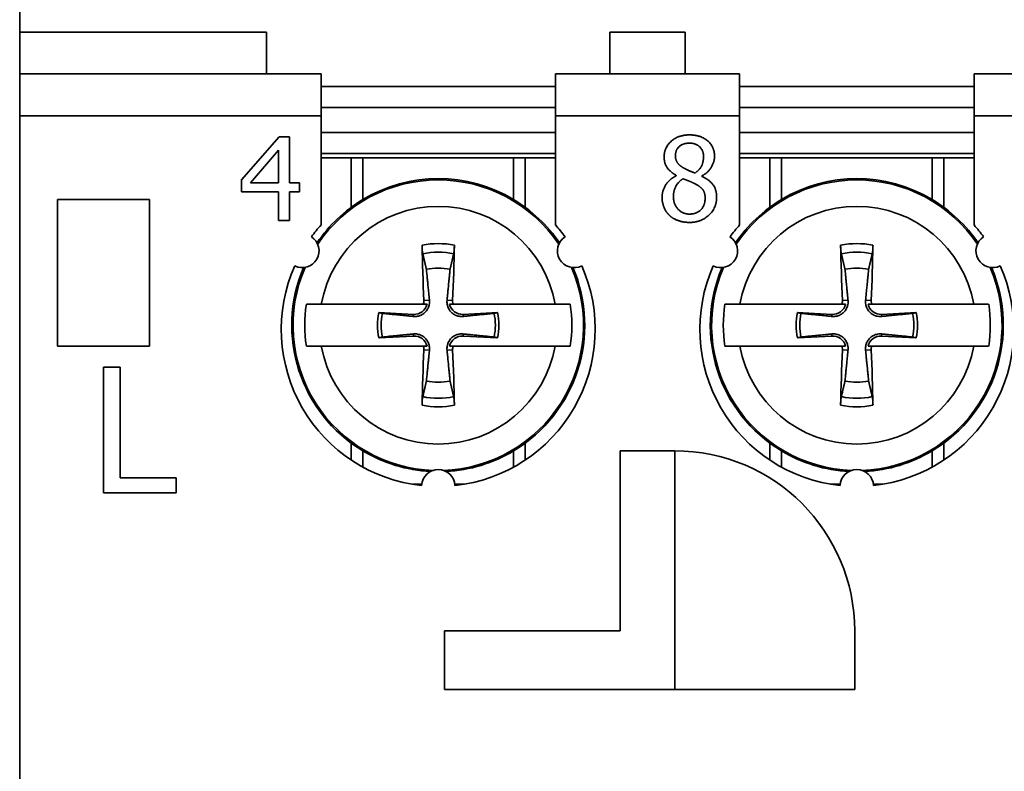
# Model space of a CAD drawing. Header units: millimetres. Extents: x 101 to 293, y 90 to 255.
# Tile 12 of 18: x 101 to 125, y 213 to 231. Entities that reach past the tile are written whole.
import ezdxf

# ---------------------------------------------------------------- set-up
doc = ezdxf.new("R2010")
doc.units = ezdxf.units.MM
doc.layers.add('Visible (ISO)', color=7, linetype='Continuous', lineweight=35)
doc.layers.add('Visible Narrow (ISO)', color=7, linetype='Continuous', lineweight=35)

msp = doc.modelspace()

# ---------------------------------------------------------------- linework, layer by layer
at = {"layer": 'Visible (ISO)'}
for p, q in [((101.386, 230.802), (101.386, 241.802)), ((101.386, 230.802), (101.386, 229.802)), ((107.286, 229.802), (107.286, 230.802)), ((115.486, 230.802), (115.486, 229.802)), ((117.286, 229.802), (117.286, 230.802)), ((101.386, 228.802), (101.386, 229.802)), ((108.586, 229.802), (101.386, 229.802)), ((108.586, 229.802), (108.586, 228.802)), ((114.186, 228.802), (114.186, 229.802)), ((118.586, 229.802), (114.186, 229.802)), ((118.586, 229.802), (118.586, 228.802)), ((124.186, 228.802), (124.186, 229.802)), ((128.586, 229.802), (124.186, 229.802)), ((108.586, 229.502), (114.186, 229.502)), ((118.586, 229.502), (124.186, 229.502)), ((114.186, 229.002), (108.586, 229.002)), ((124.186, 229.002), (118.586, 229.002)), ((101.386, 169.802), (101.386, 228.802)), ((108.586, 226.196), (108.586, 228.802)), ((114.186, 228.802), (114.186, 226.196)), ((118.586, 226.196), (118.586, 228.802)), ((124.186, 228.802), (124.186, 226.196)), ((106.689, 227.271), (107.583, 228.302)), ((107.583, 228.302), (107.83, 228.302)), ((107.83, 228.302), (107.83, 227.205)), ((114.186, 228.402), (108.586, 228.402)), ((124.186, 228.402), (118.586, 228.402)), ((106.9, 227.205), (107.572, 227.986)), ((107.572, 227.986), (107.572, 227.205)), ((108.586, 227.902), (114.186, 227.902)), ((108.586, 227.802), (109.308, 227.802)), ((109.308, 227.802), (109.586, 227.802)), ((109.586, 227.802), (113.186, 227.802)), ((113.186, 227.802), (113.464, 227.802)), ((113.464, 227.802), (114.186, 227.802)), ((118.586, 227.902), (124.186, 227.902)), ((118.586, 227.802), (119.308, 227.802)), ((119.308, 227.802), (119.586, 227.802)), ((119.586, 227.802), (123.186, 227.802)), ((123.186, 227.802), (123.464, 227.802)), ((123.464, 227.802), (124.186, 227.802)), ((106.689, 226.989), (106.689, 227.271)), ((117.073, 227.37), (117.073, 227.378)), ((117.682, 227.367), (117.682, 227.359)), ((107.572, 227.205), (106.9, 227.205)), ((107.83, 227.205), (108.068, 227.205)), ((108.068, 227.205), (108.068, 226.989)), ((102.286, 223.302), (102.286, 226.802)), ((102.286, 226.802), (104.486, 226.802)), ((104.486, 226.802), (104.486, 223.302)), ((107.572, 226.989), (106.689, 226.989)), ((107.572, 226.302), (107.572, 226.989)), ((107.83, 226.989), (107.83, 226.302)), ((108.068, 226.989), (107.83, 226.989)), ((107.83, 226.302), (107.572, 226.302)), ((111.029, 224.302), (108.592, 224.302)), ((114.179, 224.302), (111.742, 224.302)), ((121.029, 224.302), (118.592, 224.302)), ((124.179, 224.302), (121.742, 224.302)), ((110.793, 224.061), (109.966, 224.104)), ((112.805, 224.104), (111.978, 224.061)), ((120.793, 224.061), (119.966, 224.104)), ((122.805, 224.104), (121.978, 224.061)), ((109.966, 223.5), (110.793, 223.543)), ((111.978, 223.543), (112.805, 223.5)), ((119.966, 223.5), (120.793, 223.543)), ((121.978, 223.543), (122.805, 223.5)), ((104.486, 223.302), (102.286, 223.302)), ((108.592, 223.302), (111.029, 223.302)), ((111.742, 223.302), (114.179, 223.302)), ((118.592, 223.302), (121.029, 223.302)), ((121.742, 223.302), (124.179, 223.302)), ((103.386, 219.802), (103.386, 222.802)), ((103.386, 222.802), (103.784, 222.802)), ((103.784, 222.802), (103.784, 220.157)), ((115.736, 216.502), (115.736, 220.802)), ((115.736, 220.802), (117.036, 220.802)), ((117.036, 215.102), (117.036, 220.802)), ((103.784, 220.157), (105.124, 220.157)), ((105.124, 220.157), (105.124, 219.802)), ((105.124, 219.802), (103.386, 219.802)), ((111.536, 215.102), (111.536, 216.502)), ((111.536, 216.502), (115.736, 216.502)), ((121.336, 216.502), (121.336, 215.102)), ((121.336, 215.102), (111.536, 215.102))]:
    msp.add_line(p, q, dxfattribs=at)
for centre, radius, start, end in [((111.386, 223.802), 3.5, 59.0503, 120.9497), ((121.386, 223.802), 3.5, 59.0503, 120.9497), ((111.386, 223.802), 3.5, 120.9497, 145.8334), ((111.386, 223.802), 3.5, 34.1666, 59.0503), ((121.386, 223.802), 3.5, 120.9497, 145.8334), ((121.386, 223.802), 3.5, 34.1666, 59.0503), ((111.386, 223.702), 3.75, 138.3025, 143.8855), ((111.386, 223.702), 3.75, 36.1145, 41.6975), ((121.386, 223.702), 3.75, 138.3025, 143.8855), ((121.386, 223.702), 3.75, 36.1145, 41.6975), ((108.138, 225.577), 0.4, 243.0572, 56.9428), ((114.633, 225.577), 0.4, 123.0572, 296.9428), ((118.138, 225.577), 0.4, 243.0572, 56.9428), ((124.633, 225.577), 0.4, 123.0572, 296.9428), ((111.386, 223.702), 3.75, 156.1145, 263.8855), ((111.386, 223.802), 3.5, 156.8483, 239.0503), ((111.386, 223.802), 1.364, 78.0487, 101.9513), ((111.386, 223.702), 3.75, 276.1145, 23.8855), ((111.386, 223.802), 3.5, 300.9497, 23.1517), ((121.386, 223.702), 3.75, 156.1145, 263.8855), ((121.386, 223.802), 3.5, 156.8483, 239.0503), ((121.386, 223.802), 1.364, 78.0487, 101.9513), ((121.386, 223.702), 3.75, 276.1145, 23.8855), ((121.386, 223.802), 3.5, 300.9497, 23.1517), ((111.386, 223.802), 3.19, 170.9822, 189.0178), ((110.81, 224.378), 0.317, 267.0335, 346.1335), ((111.962, 224.378), 0.317, 193.8665, 272.9665), ((111.386, 223.802), 3.19, 350.9822, 9.0178), ((121.386, 223.802), 3.19, 170.9822, 189.0178), ((120.81, 224.378), 0.317, 267.0335, 346.1335), ((121.962, 224.378), 0.317, 193.8665, 272.9665), ((121.386, 223.802), 3.19, 350.9822, 9.0178), ((111.386, 223.802), 1.451, 167.9816, 192.0184), ((111.386, 223.802), 1.364, 168.0487, 191.9513), ((111.386, 223.802), 1.364, 348.0487, 11.9513), ((111.386, 223.802), 1.451, 347.9816, 12.0184), ((121.386, 223.802), 1.451, 167.9816, 192.0184), ((121.386, 223.802), 1.364, 168.0487, 191.9513), ((121.386, 223.802), 1.364, 348.0487, 11.9513), ((121.386, 223.802), 1.451, 347.9816, 12.0184), ((110.81, 223.226), 0.317, 13.8665, 92.9665), ((111.962, 223.226), 0.317, 87.0335, 166.1335), ((120.81, 223.226), 0.317, 13.8665, 92.9665), ((121.962, 223.226), 0.317, 87.0335, 166.1335), ((111.386, 223.802), 1.364, 258.0487, 281.9513), ((121.386, 223.802), 1.364, 258.0487, 281.9513), ((111.386, 223.802), 3.5, 239.0503, 266.9771), ((111.386, 223.802), 3.5, 273.0229, 300.9497), ((117.036, 216.502), 4.3, 0, 90), ((121.386, 223.802), 3.5, 239.0503, 266.9771), ((121.386, 223.802), 3.5, 273.0229, 300.9497), ((111.386, 219.952), 0.4, 3.0572, 176.9428), ((121.386, 219.952), 0.4, 3.0572, 176.9428)]:
    msp.add_arc(centre, radius, start, end, dxfattribs=at)
for centre, major_axis, start_param, end_param in [((111.593, 223.813), (0.31, -5.988), 4.385115, 4.611319), ((111.179, 223.813), (0.31, 5.988), 4.813459, 5.039663), ((121.593, 223.813), (0.31, -5.988), 4.385115, 4.611319), ((121.179, 223.813), (0.31, 5.988), 4.813459, 5.039663), ((111.593, 223.791), (-0.31, -5.988), 4.813459, 5.039663), ((111.179, 223.791), (-0.31, 5.988), 4.385115, 4.611319), ((121.593, 223.791), (-0.31, -5.988), 4.813459, 5.039663), ((121.179, 223.791), (-0.31, 5.988), 4.385115, 4.611319)]:
    msp.add_ellipse(centre, major_axis=major_axis, ratio=0.087156, start_param=start_param, end_param=end_param, dxfattribs=at)
for points, degree in [([(116.783, 227.821), (116.783, 228.046), (117.123, 228.347), (117.386, 228.347)], 2), ([(117.386, 228.347), (117.658, 228.347), (117.987, 228.062), (117.987, 227.838)], 2), ([(117.052, 227.851), (117.052, 227.989), (117.238, 228.15), (117.384, 228.15)], 2), ([(117.384, 228.15), (117.545, 228.15), (117.724, 227.97), (117.724, 227.835)], 2), ([(117.073, 227.378), (116.925, 227.464), (116.783, 227.668), (116.783, 227.821)], 2), ([(117.243, 227.56), (117.148, 227.615), (117.052, 227.753), (117.052, 227.851)], 2), ([(117.724, 227.835), (117.724, 227.714), (117.642, 227.524), (117.525, 227.435)], 2), ([(117.987, 227.838), (117.987, 227.704), (117.83, 227.441), (117.682, 227.367)], 2), ([(117.525, 227.435), (117.455, 227.458), (117.284, 227.537), (117.243, 227.56)], 2), ([(116.734, 226.855), (116.734, 227.017), (116.908, 227.289), (117.073, 227.37)], 2), ([(117.005, 226.874), (117.005, 227.012), (117.123, 227.229), (117.233, 227.302)], 2), ([(117.233, 227.302), (117.329, 227.263), (117.481, 227.203), (117.527, 227.177)], 2), ([(117.682, 227.359), (117.857, 227.278), (118.037, 227.044), (118.037, 226.86)], 2), ([(117.527, 227.177), (117.665, 227.103), (117.762, 226.957), (117.762, 226.834)], 2), ([(116.906, 226.428), (116.822, 226.509), (116.734, 226.73), (116.734, 226.855)], 2), ([(117.389, 226.456), (117.224, 226.456), (117.005, 226.693), (117.005, 226.874)], 2), ([(118.037, 226.86), (118.037, 226.603), (117.665, 226.257), (117.386, 226.257)], 2), ([(117.762, 226.834), (117.762, 226.659), (117.558, 226.456), (117.389, 226.456)], 2), ([(117.386, 226.257), (117.237, 226.257), (116.992, 226.346), (116.906, 226.428)], 2), ([(111.042, 224.39), (111.044, 224.361), (111.039, 224.331), (111.029, 224.302)], 3), ([(111.029, 224.302), (111.055, 224.302), (111.083, 224.302), (111.118, 224.302)], 3), ([(121.042, 224.39), (121.044, 224.361), (121.039, 224.331), (121.029, 224.302)], 3), ([(121.029, 224.302), (121.055, 224.302), (121.083, 224.302), (121.118, 224.302)], 3), ([(111.742, 223.302), (111.717, 223.302), (111.688, 223.302), (111.654, 223.302)], 3), ([(111.729, 223.214), (111.728, 223.242), (111.732, 223.273), (111.742, 223.302)], 3), ([(121.742, 223.302), (121.717, 223.302), (121.688, 223.302), (121.654, 223.302)], 3), ([(121.729, 223.214), (121.728, 223.242), (121.732, 223.273), (121.742, 223.302)], 3)]:
    msp.add_open_spline(points, degree=degree, dxfattribs=at)
for points, knots in [([(111.017, 225.509), (111.015, 225.517), (111.013, 225.528), (111.009, 225.554), (111.007, 225.574), (111.004, 225.612), (111.002, 225.637), (111, 225.675), (110.999, 225.695), (110.999, 225.712)], [0.05679721, 0.05679721, 0.05679721, 0.05679721, 0.06179344, 0.06179344, 0.06795878, 0.06795878, 0.07419119, 0.07419119, 0.07940356, 0.07940356, 0.07940356, 0.07940356]), ([(111.773, 225.712), (111.772, 225.695), (111.771, 225.675), (111.769, 225.637), (111.768, 225.612), (111.764, 225.574), (111.762, 225.554), (111.758, 225.528), (111.756, 225.517), (111.755, 225.509)], [0.01964779, 0.01964779, 0.01964779, 0.01964779, 0.02486016, 0.02486016, 0.03109257, 0.03109257, 0.03725791, 0.03725791, 0.04225414, 0.04225414, 0.04225414, 0.04225414]), ([(121.017, 225.509), (121.015, 225.517), (121.013, 225.528), (121.009, 225.554), (121.007, 225.574), (121.004, 225.612), (121.002, 225.637), (121, 225.675), (120.999, 225.695), (120.999, 225.712)], [0.05679721, 0.05679721, 0.05679721, 0.05679721, 0.06179344, 0.06179344, 0.06795878, 0.06795878, 0.07419119, 0.07419119, 0.07940356, 0.07940356, 0.07940356, 0.07940356]), ([(121.773, 225.712), (121.772, 225.695), (121.771, 225.675), (121.769, 225.637), (121.768, 225.612), (121.764, 225.574), (121.762, 225.554), (121.758, 225.528), (121.756, 225.517), (121.755, 225.509)], [0.01964779, 0.01964779, 0.01964779, 0.01964779, 0.02486016, 0.02486016, 0.03109257, 0.03109257, 0.03725791, 0.03725791, 0.04225414, 0.04225414, 0.04225414, 0.04225414]), ([(108.235, 224.302), (108.258, 224.302), (108.281, 224.302), (108.384, 224.302), (108.487, 224.302), (108.592, 224.302)], [0.07881728, 0.07881728, 0.07881728, 0.07881728, 0.08869526, 0.08869526, 0.12224023, 0.12224023, 0.12224023, 0.12224023]), ([(111.176, 224.397), (111.176, 224.39), (111.177, 224.384), (111.179, 224.342), (111.175, 224.306), (111.159, 224.246), (111.148, 224.217), (111.117, 224.161), (111.097, 224.134), (111.053, 224.091), (111.027, 224.071), (110.971, 224.039), (110.941, 224.028), (110.881, 224.013), (110.846, 224.009), (110.804, 224.011), (110.797, 224.011), (110.791, 224.012)], [-0.07173795, -0.07173795, -0.07173795, -0.07173795, -0.06969611, -0.06969611, -0.05877129, -0.05877129, -0.04954088, -0.04954088, -0.04031046, -0.04031046, -0.03108005, -0.03108005, -0.02184964, -0.02184964, -0.01092482, -0.01092482, -0.00888298, -0.00888298, -0.00888298, -0.00888298]), ([(111.981, 224.012), (111.974, 224.011), (111.968, 224.011), (111.926, 224.009), (111.89, 224.013), (111.83, 224.028), (111.8, 224.039), (111.744, 224.071), (111.718, 224.091), (111.675, 224.134), (111.654, 224.161), (111.623, 224.217), (111.612, 224.246), (111.597, 224.306), (111.593, 224.342), (111.595, 224.384), (111.595, 224.39), (111.596, 224.397)], [-0.07173795, -0.07173795, -0.07173795, -0.07173795, -0.06969611, -0.06969611, -0.05877129, -0.05877129, -0.04954088, -0.04954088, -0.04031046, -0.04031046, -0.03108005, -0.03108005, -0.02184964, -0.02184964, -0.01092482, -0.01092482, -0.00888298, -0.00888298, -0.00888298, -0.00888298]), ([(111.742, 224.302), (111.735, 224.323), (111.731, 224.345), (111.729, 224.374), (111.729, 224.382), (111.729, 224.39)], [-0.113499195, -0.113499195, -0.113499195, -0.113499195, -0.107163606, -0.107163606, -0.104779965, -0.104779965, -0.104779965, -0.104779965]), ([(114.179, 224.302), (114.285, 224.302), (114.388, 224.302), (114.49, 224.302), (114.514, 224.302), (114.536, 224.302)], [0.60052001, 0.60052001, 0.60052001, 0.60052001, 0.63406498, 0.63406498, 0.64394296, 0.64394296, 0.64394296, 0.64394296]), ([(118.235, 224.302), (118.258, 224.302), (118.281, 224.302), (118.384, 224.302), (118.487, 224.302), (118.592, 224.302)], [0.07881728, 0.07881728, 0.07881728, 0.07881728, 0.08869526, 0.08869526, 0.12224023, 0.12224023, 0.12224023, 0.12224023]), ([(121.176, 224.397), (121.176, 224.39), (121.177, 224.384), (121.179, 224.342), (121.175, 224.306), (121.159, 224.246), (121.148, 224.217), (121.117, 224.161), (121.097, 224.134), (121.053, 224.091), (121.027, 224.071), (120.971, 224.039), (120.941, 224.028), (120.881, 224.013), (120.846, 224.009), (120.804, 224.011), (120.797, 224.011), (120.791, 224.012)], [-0.07173795, -0.07173795, -0.07173795, -0.07173795, -0.06969611, -0.06969611, -0.05877129, -0.05877129, -0.04954088, -0.04954088, -0.04031046, -0.04031046, -0.03108005, -0.03108005, -0.02184964, -0.02184964, -0.01092482, -0.01092482, -0.00888298, -0.00888298, -0.00888298, -0.00888298]), ([(121.981, 224.012), (121.974, 224.011), (121.968, 224.011), (121.926, 224.009), (121.89, 224.013), (121.83, 224.028), (121.8, 224.039), (121.744, 224.071), (121.718, 224.091), (121.675, 224.134), (121.654, 224.161), (121.623, 224.217), (121.612, 224.246), (121.597, 224.306), (121.593, 224.342), (121.595, 224.384), (121.595, 224.39), (121.596, 224.397)], [-0.07173795, -0.07173795, -0.07173795, -0.07173795, -0.06969611, -0.06969611, -0.05877129, -0.05877129, -0.04954088, -0.04954088, -0.04031046, -0.04031046, -0.03108005, -0.03108005, -0.02184964, -0.02184964, -0.01092482, -0.01092482, -0.00888298, -0.00888298, -0.00888298, -0.00888298]), ([(121.742, 224.302), (121.735, 224.323), (121.731, 224.345), (121.729, 224.374), (121.729, 224.382), (121.729, 224.39)], [-0.113499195, -0.113499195, -0.113499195, -0.113499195, -0.107163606, -0.107163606, -0.104779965, -0.104779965, -0.104779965, -0.104779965]), ([(124.179, 224.302), (124.285, 224.302), (124.388, 224.302), (124.49, 224.302), (124.514, 224.302), (124.536, 224.302)], [0.60052001, 0.60052001, 0.60052001, 0.60052001, 0.63406498, 0.63406498, 0.64394296, 0.64394296, 0.64394296, 0.64394296]), ([(110.791, 223.592), (110.797, 223.593), (110.804, 223.593), (110.846, 223.595), (110.881, 223.591), (110.941, 223.576), (110.971, 223.564), (111.027, 223.533), (111.053, 223.513), (111.097, 223.47), (111.117, 223.443), (111.148, 223.387), (111.159, 223.358), (111.175, 223.297), (111.179, 223.262), (111.177, 223.22), (111.176, 223.214), (111.176, 223.207)], [-0.07173795, -0.07173795, -0.07173795, -0.07173795, -0.06969611, -0.06969611, -0.05877129, -0.05877129, -0.04954088, -0.04954088, -0.04031046, -0.04031046, -0.03108005, -0.03108005, -0.02184964, -0.02184964, -0.01092482, -0.01092482, -0.00888298, -0.00888298, -0.00888298, -0.00888298]), ([(111.596, 223.207), (111.595, 223.214), (111.595, 223.22), (111.593, 223.262), (111.597, 223.297), (111.612, 223.358), (111.623, 223.387), (111.654, 223.443), (111.675, 223.47), (111.718, 223.513), (111.744, 223.533), (111.8, 223.564), (111.83, 223.576), (111.89, 223.591), (111.926, 223.595), (111.968, 223.593), (111.974, 223.593), (111.981, 223.592)], [-0.07173795, -0.07173795, -0.07173795, -0.07173795, -0.06969611, -0.06969611, -0.05877129, -0.05877129, -0.04954088, -0.04954088, -0.04031046, -0.04031046, -0.03108005, -0.03108005, -0.02184964, -0.02184964, -0.01092482, -0.01092482, -0.00888298, -0.00888298, -0.00888298, -0.00888298]), ([(120.791, 223.592), (120.797, 223.593), (120.804, 223.593), (120.846, 223.595), (120.881, 223.591), (120.941, 223.576), (120.971, 223.564), (121.027, 223.533), (121.053, 223.513), (121.097, 223.47), (121.117, 223.443), (121.148, 223.387), (121.159, 223.358), (121.175, 223.297), (121.179, 223.262), (121.177, 223.22), (121.176, 223.214), (121.176, 223.207)], [-0.07173795, -0.07173795, -0.07173795, -0.07173795, -0.06969611, -0.06969611, -0.05877129, -0.05877129, -0.04954088, -0.04954088, -0.04031046, -0.04031046, -0.03108005, -0.03108005, -0.02184964, -0.02184964, -0.01092482, -0.01092482, -0.00888298, -0.00888298, -0.00888298, -0.00888298]), ([(121.596, 223.207), (121.595, 223.214), (121.595, 223.22), (121.593, 223.262), (121.597, 223.297), (121.612, 223.358), (121.623, 223.387), (121.654, 223.443), (121.675, 223.47), (121.718, 223.513), (121.744, 223.533), (121.8, 223.564), (121.83, 223.576), (121.89, 223.591), (121.926, 223.595), (121.968, 223.593), (121.974, 223.593), (121.981, 223.592)], [-0.07173795, -0.07173795, -0.07173795, -0.07173795, -0.06969611, -0.06969611, -0.05877129, -0.05877129, -0.04954088, -0.04954088, -0.04031046, -0.04031046, -0.03108005, -0.03108005, -0.02184964, -0.02184964, -0.01092482, -0.01092482, -0.00888298, -0.00888298, -0.00888298, -0.00888298]), ([(108.592, 223.302), (108.487, 223.302), (108.384, 223.302), (108.281, 223.302), (108.258, 223.302), (108.235, 223.302)], [0.60052001, 0.60052001, 0.60052001, 0.60052001, 0.63406498, 0.63406498, 0.64394296, 0.64394296, 0.64394296, 0.64394296]), ([(111.029, 223.302), (111.037, 223.281), (111.041, 223.259), (111.043, 223.23), (111.043, 223.222), (111.042, 223.214)], [-0.113499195, -0.113499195, -0.113499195, -0.113499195, -0.107163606, -0.107163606, -0.104779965, -0.104779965, -0.104779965, -0.104779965]), ([(114.536, 223.302), (114.514, 223.302), (114.49, 223.302), (114.388, 223.302), (114.285, 223.302), (114.179, 223.302)], [0.07881728, 0.07881728, 0.07881728, 0.07881728, 0.08869526, 0.08869526, 0.12224023, 0.12224023, 0.12224023, 0.12224023]), ([(118.592, 223.302), (118.487, 223.302), (118.384, 223.302), (118.281, 223.302), (118.258, 223.302), (118.235, 223.302)], [0.60052001, 0.60052001, 0.60052001, 0.60052001, 0.63406498, 0.63406498, 0.64394296, 0.64394296, 0.64394296, 0.64394296]), ([(121.029, 223.302), (121.037, 223.281), (121.041, 223.259), (121.043, 223.23), (121.043, 223.222), (121.042, 223.214)], [-0.113499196, -0.113499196, -0.113499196, -0.113499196, -0.107163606, -0.107163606, -0.104779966, -0.104779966, -0.104779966, -0.104779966]), ([(124.536, 223.302), (124.514, 223.302), (124.49, 223.302), (124.388, 223.302), (124.285, 223.302), (124.179, 223.302)], [0.07881728, 0.07881728, 0.07881728, 0.07881728, 0.08869526, 0.08869526, 0.12224023, 0.12224023, 0.12224023, 0.12224023]), ([(110.999, 221.892), (110.999, 221.909), (111, 221.929), (111.002, 221.967), (111.004, 221.992), (111.007, 222.03), (111.009, 222.05), (111.013, 222.076), (111.015, 222.087), (111.017, 222.095)], [0.01964779, 0.01964779, 0.01964779, 0.01964779, 0.02486016, 0.02486016, 0.03109257, 0.03109257, 0.03725791, 0.03725791, 0.04225414, 0.04225414, 0.04225414, 0.04225414]), ([(111.755, 222.095), (111.756, 222.087), (111.758, 222.076), (111.762, 222.05), (111.764, 222.03), (111.768, 221.992), (111.769, 221.967), (111.771, 221.929), (111.772, 221.909), (111.773, 221.892)], [0.05679721, 0.05679721, 0.05679721, 0.05679721, 0.06179344, 0.06179344, 0.06795878, 0.06795878, 0.07419119, 0.07419119, 0.07940356, 0.07940356, 0.07940356, 0.07940356]), ([(120.999, 221.892), (120.999, 221.909), (121, 221.929), (121.002, 221.967), (121.004, 221.992), (121.007, 222.03), (121.009, 222.05), (121.013, 222.076), (121.015, 222.087), (121.017, 222.095)], [0.01964779, 0.01964779, 0.01964779, 0.01964779, 0.02486016, 0.02486016, 0.03109257, 0.03109257, 0.03725791, 0.03725791, 0.04225414, 0.04225414, 0.04225414, 0.04225414]), ([(121.755, 222.095), (121.756, 222.087), (121.758, 222.076), (121.762, 222.05), (121.764, 222.03), (121.768, 221.992), (121.769, 221.967), (121.771, 221.929), (121.772, 221.909), (121.773, 221.892)], [0.05679721, 0.05679721, 0.05679721, 0.05679721, 0.06179344, 0.06179344, 0.06795878, 0.06795878, 0.07419119, 0.07419119, 0.07940356, 0.07940356, 0.07940356, 0.07940356])]:
    msp.add_open_spline(points, degree=3, knots=knots, dxfattribs=at)
for points, weights in [([(111.017, 225.509), (111.065, 225.3), (111.103, 225.137)], [1.07977752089, 1.10059140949, 1.10498500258]), ([(111.668, 225.137), (111.706, 225.3), (111.755, 225.509)], [1.10498499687, 1.10059140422, 1.07977751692]), ([(121.017, 225.509), (121.065, 225.3), (121.103, 225.137)], [1.07977751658, 1.10059140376, 1.10498499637]), ([(121.668, 225.137), (121.706, 225.3), (121.755, 225.509)], [1.10498499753, 1.10059140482, 1.07977751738]), ([(111.103, 225.137), (111.153, 224.63), (111.176, 224.397)], [1, 1.50562197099, 1.94775474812]), ([(111.596, 224.397), (111.618, 224.63), (111.668, 225.137)], [1.94775474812, 1.50562197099, 1]), ([(121.103, 225.137), (121.153, 224.63), (121.176, 224.397)], [1, 1.50562197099, 1.94775474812]), ([(121.596, 224.397), (121.618, 224.63), (121.668, 225.137)], [1.94775474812, 1.50562197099, 1]), ([(111.654, 224.302), (111.705, 224.302), (111.742, 224.302)], [1, 1.01323417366, 1.0001399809]), ([(121.654, 224.302), (121.705, 224.302), (121.742, 224.302)], [1, 1.01323417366, 1.0001399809]), ([(110.051, 224.085), (110.01, 224.094), (109.966, 224.104)], [1.06400431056, 1.06115337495, 1.05730574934]), ([(110.791, 224.012), (110.558, 224.035), (110.051, 224.085)], [1.94775474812, 1.50562197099, 1]), ([(112.721, 224.085), (112.214, 224.035), (111.981, 224.012)], [1, 1.50562197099, 1.94775474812]), ([(112.805, 224.104), (112.762, 224.094), (112.721, 224.085)], [1.05730575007, 1.06115337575, 1.0640043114]), ([(120.051, 224.085), (120.01, 224.094), (119.966, 224.104)], [1.06400431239, 1.06115337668, 1.05730575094]), ([(120.791, 224.012), (120.558, 224.035), (120.051, 224.085)], [1.94775474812, 1.50562197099, 1]), ([(122.721, 224.085), (122.214, 224.035), (121.981, 224.012)], [1, 1.50562197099, 1.94775474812]), ([(122.805, 224.104), (122.762, 224.094), (122.721, 224.085)], [1.05730574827, 1.0611533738, 1.06400430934]), ([(109.966, 223.5), (110.01, 223.51), (110.051, 223.519)], [1.05730575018, 1.06115337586, 1.06400431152]), ([(110.051, 223.519), (110.558, 223.569), (110.791, 223.592)], [1, 1.50562197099, 1.94775474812]), ([(111.981, 223.592), (112.214, 223.569), (112.721, 223.519)], [1.94775474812, 1.50562197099, 1]), ([(112.721, 223.519), (112.762, 223.51), (112.805, 223.5)], [1.06400431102, 1.06115337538, 1.05730574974]), ([(119.966, 223.5), (120.01, 223.51), (120.051, 223.519)], [1.0573057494, 1.06115337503, 1.06400431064]), ([(120.051, 223.519), (120.558, 223.569), (120.791, 223.592)], [1, 1.50562197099, 1.94775474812]), ([(121.981, 223.592), (122.214, 223.569), (122.721, 223.519)], [1.94775474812, 1.50562197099, 1]), ([(122.721, 223.519), (122.762, 223.51), (122.805, 223.5)], [1.06400430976, 1.0611533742, 1.05730574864]), ([(111.118, 223.302), (111.067, 223.302), (111.029, 223.302)], [1, 1.01323417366, 1.0001399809]), ([(121.118, 223.302), (121.067, 223.302), (121.029, 223.302)], [1, 1.01323417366, 1.0001399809]), ([(111.176, 223.207), (111.153, 222.974), (111.103, 222.467)], [1.94775474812, 1.50562197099, 1]), ([(111.668, 222.467), (111.618, 222.974), (111.596, 223.207)], [1, 1.50562197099, 1.94775474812]), ([(121.176, 223.207), (121.153, 222.974), (121.103, 222.467)], [1.94775474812, 1.50562197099, 1]), ([(121.668, 222.467), (121.618, 222.974), (121.596, 223.207)], [1, 1.50562197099, 1.94775474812]), ([(111.103, 222.467), (111.065, 222.304), (111.017, 222.095)], [1.10498499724, 1.10059140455, 1.07977751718]), ([(111.755, 222.095), (111.706, 222.304), (111.668, 222.467)], [1.07977751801, 1.10059140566, 1.10498499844]), ([(121.103, 222.467), (121.065, 222.304), (121.017, 222.095)], [1.10498500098, 1.10059140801, 1.07977751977]), ([(121.755, 222.095), (121.706, 222.304), (121.668, 222.467)], [1.07977751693, 1.10059140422, 1.10498499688])]:
    msp.add_rational_spline(points, weights, degree=2, dxfattribs=at)
at = {"layer": 'Visible Narrow (ISO)'}
for p, q in [((107.286, 230.802), (101.386, 230.802)), ((117.286, 230.802), (115.486, 230.802)), ((101.386, 228.802), (108.586, 228.802)), ((114.186, 228.802), (118.586, 228.802)), ((124.186, 228.802), (128.586, 228.802)), ((109.308, 226.618), (109.308, 227.802)), ((109.586, 227.802), (109.586, 226.804)), ((113.186, 226.804), (113.186, 227.802)), ((113.464, 227.802), (113.464, 226.618)), ((119.308, 226.618), (119.308, 227.802)), ((119.586, 227.802), (119.586, 226.804)), ((123.186, 226.804), (123.186, 227.802)), ((123.464, 227.802), (123.464, 226.618)), ((111.042, 224.39), (111.176, 224.397)), ((111.729, 224.39), (111.596, 224.397)), ((121.042, 224.39), (121.176, 224.397)), ((121.729, 224.39), (121.596, 224.397)), ((110.793, 224.061), (110.791, 224.012)), ((111.978, 224.061), (111.981, 224.012)), ((120.793, 224.061), (120.791, 224.012)), ((121.978, 224.061), (121.981, 224.012)), ((110.793, 223.543), (110.791, 223.592)), ((111.978, 223.543), (111.981, 223.592)), ((120.793, 223.543), (120.791, 223.592)), ((121.978, 223.543), (121.981, 223.592)), ((111.042, 223.214), (111.176, 223.207)), ((111.729, 223.214), (111.596, 223.207)), ((121.042, 223.214), (121.176, 223.207)), ((121.729, 223.214), (121.596, 223.207)), ((109.308, 220.58), (109.308, 220.985)), ((113.464, 220.985), (113.464, 220.58)), ((119.308, 220.58), (119.308, 220.985)), ((123.464, 220.985), (123.464, 220.58)), ((109.586, 220.8), (109.586, 220.412)), ((113.186, 220.412), (113.186, 220.8)), ((119.586, 220.8), (119.586, 220.412)), ((123.186, 220.412), (123.186, 220.8)), ((110.989, 220.002), (110.775, 220.002)), ((111.996, 220.002), (111.783, 220.002)), ((120.989, 220.002), (120.775, 220.002)), ((121.996, 220.002), (121.783, 220.002))]:
    msp.add_line(p, q, dxfattribs=at)
for centre, radius, start, end in [((111.386, 223.802), 3.47, 33.8774, 146.1226), ((121.386, 223.802), 3.47, 33.8774, 146.1226), ((111.386, 223.802), 2.838, 10.1477, 169.8523), ((121.386, 223.802), 2.838, 10.1477, 169.8523), ((111.386, 223.802), 1.949, 78.5541, 101.4459), ((121.386, 223.802), 1.949, 78.5541, 101.4459), ((111.386, 223.802), 1.746, 77.8037, 102.1963), ((121.386, 223.802), 1.746, 77.8037, 102.1963), ((111.386, 223.802), 3.47, 156.5591, 268.0619), ((111.386, 223.802), 3.47, 271.9381, 23.4409), ((121.386, 223.802), 3.47, 156.5591, 268.0619), ((121.386, 223.802), 3.47, 271.9381, 23.4409), ((111.386, 223.802), 2.838, 190.1477, 349.8523), ((121.386, 223.802), 2.838, 190.1477, 349.8523), ((111.386, 223.802), 1.746, 257.8037, 282.1963), ((121.386, 223.802), 1.746, 257.8037, 282.1963), ((111.386, 223.802), 1.949, 258.5541, 281.4459), ((121.386, 223.802), 1.949, 258.5541, 281.4459)]:
    msp.add_arc(centre, radius, start, end, dxfattribs=at)

doc.saveas('drawing.dxf')
